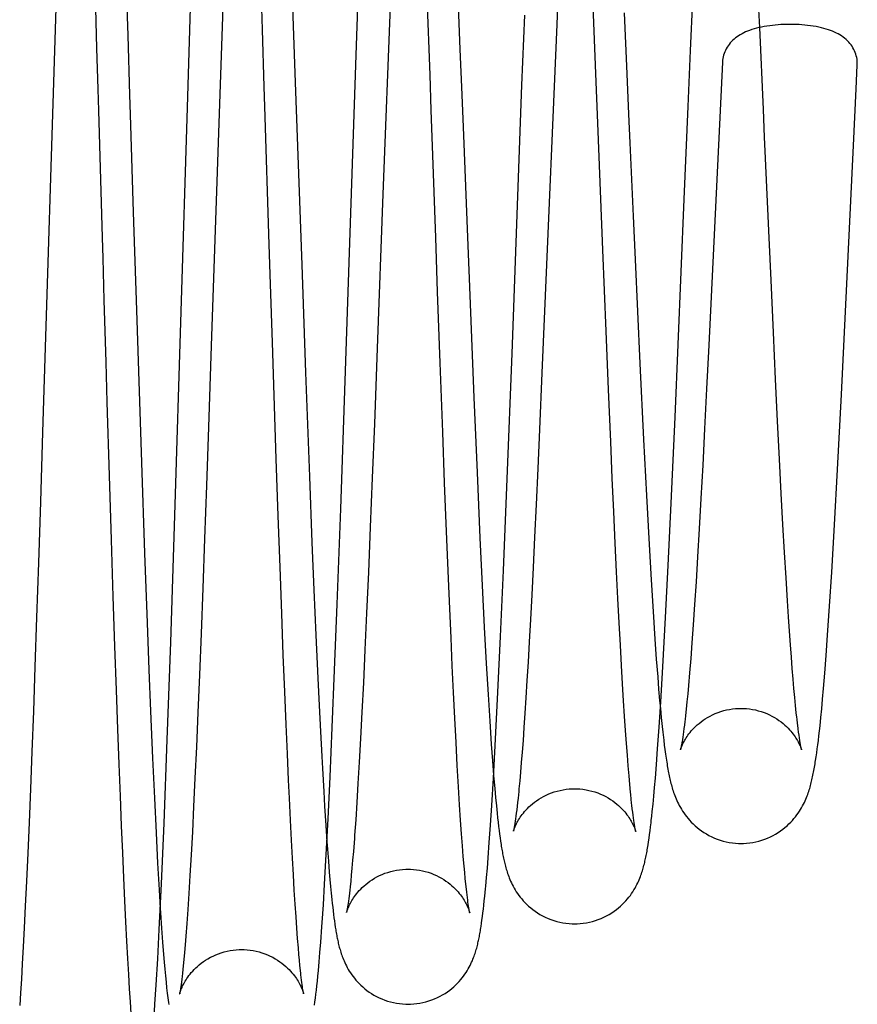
# Model space of a CAD drawing. Header units: inches. Extents: x 0 to 100, y 0 to 65.
# Tile 69 of 121: x 74.929 to 75.233, y 26.006 to 26.363. Entities that reach past the tile are written whole.
import ezdxf

# ---------------------------------------------------------------- set-up
doc = ezdxf.new("R2010")
doc.units = ezdxf.units.IN
doc.header["$LTSCALE"] = 5.5
doc.header["$MEASUREMENT"] = 0
doc.linetypes.add('HIDDEN', pattern=[0.2, 0.1, -0.1])
doc.layers.get('0').update_dxf_attribs({"linetype": 'CONTINUOUS'})
doc.layers.add('DEFAULT_2', color=8, linetype='HIDDEN')

msp = doc.modelspace()

# ---------------------------------------------------------------- linework, layer by layer
at = {"color": 7, "linetype": 'Continuous'}
for p, q in [((74.94375, 26.41926), (74.9374, 26.21375)), ((75.12534, 26.39133), (75.12401, 26.36168)), ((75.1977, 26.3606), (75.19634, 26.38949)), ((75.00313, 26.3782), (74.99864, 26.24513)), ((75.05117, 26.35056), (75.05212, 26.37779)), ((75.06365, 26.37194), (75.06093, 26.30008)), ((75.1726, 26.35224), (75.17341, 26.37077)), ((74.98998, 26.33151), (74.9911, 26.3677)), ((75.11141, 26.33968), (75.11238, 26.36512)), ((75.12401, 26.36168), (75.11961, 26.25767)), ((75.04721, 26.23234), (75.05117, 26.35056)), ((75.17173, 26.33194), (75.1726, 26.35224)), ((75.18417, 26.34798), (75.17921, 26.24528)), ((75.23269, 26.33833), (75.23312, 26.34688)), ((75.10779, 26.24236), (75.11141, 26.33968)), ((75.2317, 26.31781), (75.23269, 26.33833)), ((74.98545, 26.18353), (74.98998, 26.33151)), ((75.17031, 26.29826), (75.17173, 26.33194)), ((75.22734, 26.22749), (75.2317, 26.31781)), ((75.06093, 26.30008), (75.05885, 26.2442)), ((75.16697, 26.21925), (75.17031, 26.29826)), ((75.11961, 26.25767), (75.11867, 26.23534)), ((74.99864, 26.24513), (74.99764, 26.21552)), ((75.05885, 26.2442), (75.05781, 26.21684)), ((75.17921, 26.24528), (75.17843, 26.2295)), ((75.10604, 26.19684), (75.10779, 26.24236)), ((75.11867, 26.23534), (75.11777, 26.21477)), ((75.04561, 26.18597), (75.04721, 26.23234)), ((75.17843, 26.2295), (75.1777, 26.21501)), ((75.22594, 26.20018), (75.22734, 26.22749)), ((75.16557, 26.18803), (75.16697, 26.21925)), ((74.99764, 26.21552), (74.9969, 26.19438)), ((75.05781, 26.21684), (75.05705, 26.19725)), ((75.11777, 26.21477), (75.11714, 26.20061)), ((75.1777, 26.21501), (75.177, 26.20177)), ((74.9374, 26.21375), (74.9366, 26.18854)), ((75.11714, 26.20061), (75.11654, 26.18756)), ((75.177, 26.20177), (75.17635, 26.18969)), ((75.05705, 26.19725), (75.05633, 26.17933)), ((75.10469, 26.16363), (75.10604, 26.19684)), ((75.22485, 26.1802), (75.22594, 26.20018)), ((74.9969, 26.19438), (74.99621, 26.17502)), ((75.17635, 26.18969), (75.17573, 26.17866)), ((74.9366, 26.18854), (74.93589, 26.16634)), ((75.11654, 26.18756), (75.11598, 26.17561)), ((75.1645, 26.16538), (75.16557, 26.18803)), ((74.98393, 26.13754), (74.98545, 26.18353)), ((75.04434, 26.15138), (75.04561, 26.18597)), ((75.05633, 26.17933), (75.05565, 26.16296)), ((75.22384, 26.16301), (75.22485, 26.1802)), ((75.11598, 26.17561), (75.11544, 26.1647)), ((75.17573, 26.17866), (75.17514, 26.16859)), ((74.99621, 26.17502), (74.99555, 26.15717)), ((75.17514, 26.16859), (75.17458, 26.15943)), ((74.93589, 26.16634), (74.93522, 26.14648)), ((75.11544, 26.1647), (75.11494, 26.15477)), ((75.16354, 26.14648), (75.1645, 26.16538)), ((75.05565, 26.16296), (75.05501, 26.14814)), ((75.10364, 26.13966), (75.10469, 26.16363)), ((75.22307, 26.15068), (75.22384, 26.16301)), ((75.17458, 26.15943), (75.17405, 26.15119)), ((74.99555, 26.15717), (74.99493, 26.14077)), ((75.11494, 26.15477), (75.11447, 26.14579)), ((75.04341, 26.12739), (75.04434, 26.15138)), ((75.17405, 26.15119), (75.17355, 26.14386)), ((75.22235, 26.14007), (75.22307, 26.15068)), ((75.05501, 26.14814), (75.0544, 26.13481)), ((74.93522, 26.14648), (74.93461, 26.12863)), ((75.11447, 26.14579), (75.11403, 26.1377)), ((75.16255, 26.12866), (75.16354, 26.14648)), ((75.17355, 26.14386), (75.17308, 26.13737)), ((74.99493, 26.14077), (74.99433, 26.12577)), ((75.10269, 26.11937), (75.10364, 26.13966)), ((75.22182, 26.13275), (75.22235, 26.14007)), ((74.98266, 26.10216), (74.98393, 26.13754)), ((75.11403, 26.1377), (75.11361, 26.13036)), ((75.17308, 26.13737), (75.17264, 26.1316)), ((75.0544, 26.13481), (75.05384, 26.12286)), ((75.22133, 26.12634), (75.22182, 26.13275)), ((75.11361, 26.13036), (75.11321, 26.12362)), ((75.17264, 26.1316), (75.17223, 26.12647)), ((74.93461, 26.12863), (74.93403, 26.11249)), ((74.99433, 26.12577), (74.99377, 26.11209)), ((75.04255, 26.10662), (75.04341, 26.12739)), ((75.16179, 26.11593), (75.16255, 26.12866)), ((75.17223, 26.12647), (75.17183, 26.1219)), ((75.22086, 26.1207), (75.22133, 26.12634)), ((75.05384, 26.12286), (75.05331, 26.11217)), ((75.11321, 26.12362), (75.11283, 26.11743)), ((75.17183, 26.1219), (75.17155, 26.11879)), ((75.10183, 26.1024), (75.10269, 26.11937)), ((75.17155, 26.11879), (75.17127, 26.11594)), ((75.22053, 26.1169), (75.22086, 26.1207)), ((75.11283, 26.11743), (75.11246, 26.11177)), ((75.1612, 26.10676), (75.16179, 26.11593)), ((75.17127, 26.11594), (75.17101, 26.11332)), ((75.22021, 26.11342), (75.22053, 26.1169)), ((74.93403, 26.11249), (74.93349, 26.09781)), ((74.99377, 26.11209), (74.99323, 26.09963)), ((75.05331, 26.11217), (75.05281, 26.10259)), ((75.11246, 26.11177), (75.11211, 26.10661)), ((75.16164, 26.11355), (75.16195, 26.11028)), ((75.17101, 26.11332), (75.17075, 26.11093)), ((75.2199, 26.11022), (75.22021, 26.11342)), ((75.16195, 26.11028), (75.16218, 26.10804)), ((75.1705, 26.10877), (75.17034, 26.10745)), ((75.21959, 26.10725), (75.2199, 26.11022)), ((75.04176, 26.08875), (75.04255, 26.10662)), ((75.11211, 26.10661), (75.11178, 26.10194)), ((75.16064, 26.09881), (75.1612, 26.10676)), ((75.1699, 26.10404), (75.16976, 26.10308)), ((75.17004, 26.10508), (75.1699, 26.10404)), ((75.17019, 26.10622), (75.17004, 26.10508)), ((75.17034, 26.10745), (75.17019, 26.10622)), ((75.21919, 26.10363), (75.21939, 26.10539)), ((75.21939, 26.10539), (75.21959, 26.10725)), ((74.98148, 26.07192), (74.98266, 26.10216)), ((75.05281, 26.10259), (75.05233, 26.09399)), ((75.10105, 26.08826), (75.10183, 26.1024)), ((75.11178, 26.10194), (75.11146, 26.0977)), ((75.16285, 26.10204), (75.16307, 26.10025)), ((75.16976, 26.10308), (75.16963, 26.10221)), ((75.21859, 26.09881), (75.21879, 26.10034)), ((75.21879, 26.10034), (75.21899, 26.10194)), ((75.21899, 26.10194), (75.21919, 26.10363)), ((74.93349, 26.09781), (74.93297, 26.08438)), ((74.99323, 26.09963), (74.99271, 26.08828)), ((75.11146, 26.0977), (75.11115, 26.09386)), ((75.16022, 26.09323), (75.16064, 26.09881)), ((75.16307, 26.10025), (75.16329, 26.09857)), ((75.16329, 26.09857), (75.1635, 26.09698)), ((75.1635, 26.09698), (75.16372, 26.09548)), ((75.21819, 26.09597), (75.21839, 26.09736)), ((75.21839, 26.09736), (75.21859, 26.09881)), ((75.05233, 26.09399), (75.05188, 26.08627)), ((75.11115, 26.09386), (75.11086, 26.09037)), ((75.15982, 26.08825), (75.16022, 26.09323)), ((75.11086, 26.09037), (75.11058, 26.0872)), ((74.99271, 26.08828), (74.99222, 26.07799)), ((75.04103, 26.07349), (75.04176, 26.08875)), ((75.05188, 26.08627), (75.05145, 26.07934)), ((75.10045, 26.07825), (75.10105, 26.08826)), ((75.15953, 26.08485), (75.15982, 26.08825)), ((74.93297, 26.08438), (74.93247, 26.07212)), ((75.10152, 26.08442), (75.10182, 26.08118)), ((75.11023, 26.08344), (75.10997, 26.08095)), ((75.15925, 26.08171), (75.15953, 26.08485)), ((75.05145, 26.07934), (75.05104, 26.07313)), ((75.10182, 26.08118), (75.1021, 26.07823)), ((75.10981, 26.07943), (75.10965, 26.07802)), ((75.10997, 26.08095), (75.10981, 26.07943)), ((75.15897, 26.07881), (75.15925, 26.08171)), ((74.99222, 26.07799), (74.99175, 26.06871)), ((75.09999, 26.07119), (75.10045, 26.07825)), ((75.1021, 26.07823), (75.10237, 26.07551)), ((75.10237, 26.07551), (75.10256, 26.07382)), ((75.10935, 26.07552), (75.10921, 26.07443)), ((75.1095, 26.07671), (75.10935, 26.07552)), ((75.10965, 26.07802), (75.1095, 26.07671)), ((75.15852, 26.07443), (75.1587, 26.07612)), ((75.1587, 26.07612), (75.15897, 26.07881)), ((74.93247, 26.07212), (74.93199, 26.06096)), ((74.98052, 26.04983), (74.98148, 26.07192)), ((75.04036, 26.06056), (75.04103, 26.07349)), ((75.10256, 26.07382), (75.10274, 26.07221)), ((75.10274, 26.07221), (75.10291, 26.07069)), ((75.10907, 26.07344), (75.10895, 26.07257)), ((75.10921, 26.07443), (75.10907, 26.07344)), ((75.15807, 26.07054), (75.15825, 26.07204)), ((74.99175, 26.06871), (74.99131, 26.06038)), ((75.09955, 26.0649), (75.09999, 26.07119)), ((75.10291, 26.07069), (75.10309, 26.06925)), ((75.10309, 26.06925), (75.10327, 26.06787)), ((75.15771, 26.06774), (75.15789, 26.06911)), ((75.15789, 26.06911), (75.15807, 26.07054)), ((75.0406, 26.06509), (75.0408, 26.06241)), ((75.05056, 26.0663), (75.05019, 26.06157)), ((75.09913, 26.05931), (75.09955, 26.0649)), ((75.10327, 26.06787), (75.10345, 26.06657)), ((75.10345, 26.06657), (75.10363, 26.06532)), ((75.10363, 26.06532), (75.10381, 26.06413)), ((75.15735, 26.06518), (75.15753, 26.06643)), ((75.15753, 26.06643), (75.15771, 26.06774)), ((75.0408, 26.06241), (75.04113, 26.0581)), ((75.05019, 26.06157), (75.04993, 26.05842)), ((74.93199, 26.06096), (74.93154, 26.05086)), ((74.99131, 26.06038), (74.99088, 26.05295)), ((75.03975, 26.04972), (75.04036, 26.06056)), ((75.04113, 26.0581), (75.04145, 26.05416)), ((75.04993, 26.05842), (75.04969, 26.0556)), ((75.09883, 26.05555), (75.09913, 26.05931)), ((75.04145, 26.05416), (75.04168, 26.05143)), ((75.04969, 26.0556), (75.04945, 26.05308)), ((75.09854, 26.05214), (75.09883, 26.05555)), ((74.93154, 26.05086), (74.93112, 26.04184)), ((74.99088, 26.05295), (74.99048, 26.04637)), ((75.04168, 26.05143), (75.04191, 26.04886)), ((75.04923, 26.05082), (75.04902, 26.04882)), ((75.04945, 26.05308), (75.04923, 26.05082)), ((74.97973, 26.03334), (74.98052, 26.04983)), ((75.0393, 26.04232), (75.03975, 26.04972)), ((75.04191, 26.04886), (75.04215, 26.04646)), ((75.04889, 26.04761), (75.04876, 26.04649)), ((75.04902, 26.04882), (75.04889, 26.04761)), ((75.0979, 26.04539), (75.09817, 26.0481)), ((74.99048, 26.04637), (74.99011, 26.04057)), ((75.04215, 26.04646), (75.04238, 26.04419)), ((75.04238, 26.04419), (75.04253, 26.04276)), ((75.0484, 26.04364), (75.04829, 26.04285)), ((75.04852, 26.04451), (75.0484, 26.04364)), ((75.04863, 26.04546), (75.04852, 26.04451)), ((75.04876, 26.04649), (75.04863, 26.04546)), ((75.09756, 26.04217), (75.09773, 26.04373)), ((75.09773, 26.04373), (75.0979, 26.04539)), ((74.93112, 26.04184), (74.93072, 26.03393)), ((74.99011, 26.04057), (74.98975, 26.03544)), ((75.04253, 26.04276), (75.04269, 26.04138)), ((75.04269, 26.04138), (75.04284, 26.04006)), ((75.04284, 26.04006), (75.043, 26.03879)), ((75.04829, 26.04285), (75.04819, 26.04215)), ((75.09722, 26.03932), (75.09739, 26.0407)), ((75.09739, 26.0407), (75.09756, 26.04217)), ((75.043, 26.03879), (75.04315, 26.03757)), ((75.04315, 26.03757), (75.04331, 26.03641)), ((75.04331, 26.03641), (75.04347, 26.03529)), ((75.09672, 26.03556), (75.09689, 26.03675)), ((75.09689, 26.03675), (75.09705, 26.038)), ((75.09705, 26.038), (75.09722, 26.03932)), ((74.93072, 26.03393), (74.93036, 26.02701)), ((74.97917, 26.02264), (74.97973, 26.03334)), ((74.98058, 26.0338), (74.98094, 26.02877)), ((74.98975, 26.03544), (74.98941, 26.03088)), ((75.03836, 26.02874), (75.03877, 26.03432)), ((75.04347, 26.03529), (75.04363, 26.03421)), ((74.98941, 26.03088), (74.98916, 26.0278)), ((74.93036, 26.02701), (74.93001, 26.02084)), ((74.98094, 26.02877), (74.98129, 26.02424)), ((74.98916, 26.0278), (74.98893, 26.025)), ((75.03807, 26.02498), (75.03836, 26.02874)), ((74.97863, 26.01322), (74.97917, 26.02264)), ((74.98129, 26.02424), (74.98152, 26.02147)), ((74.9887, 26.02245), (74.98847, 26.02016)), ((74.98893, 26.025), (74.9887, 26.02245)), ((75.03779, 26.02154), (75.03807, 26.02498)), ((74.93001, 26.02084), (74.92969, 26.0153)), ((74.98152, 26.02147), (74.98175, 26.01889)), ((74.98175, 26.01889), (74.98197, 26.01648)), ((74.98833, 26.01877), (74.98819, 26.01749)), ((74.98847, 26.02016), (74.98833, 26.01877)), ((75.03732, 26.01644), (75.0375, 26.01839)), ((75.0375, 26.01839), (75.03779, 26.02154)), ((74.92969, 26.0153), (74.92937, 26.01031)), ((74.98197, 26.01648), (74.98219, 26.01425)), ((74.98793, 26.01524), (74.98781, 26.01426)), ((74.98806, 26.01631), (74.98793, 26.01524)), ((74.98819, 26.01749), (74.98806, 26.01631)), ((75.03696, 26.01291), (75.03714, 26.01462)), ((75.03714, 26.01462), (75.03732, 26.01644)), ((74.97819, 26.00627), (74.97863, 26.01322)), ((74.98219, 26.01425), (74.98241, 26.01219)), ((74.98241, 26.01219), (74.98263, 26.01027)), ((74.98781, 26.01426), (74.9877, 26.01339)), ((75.03661, 26.0098), (75.03678, 26.0113)), ((75.03678, 26.0113), (75.03696, 26.01291)), ((74.92937, 26.01031), (74.92907, 26.0058)), ((74.98263, 26.01027), (74.98284, 26.00851)), ((75.03626, 26.00707), (75.03644, 26.00839)), ((75.03644, 26.00839), (75.03661, 26.0098)), ((74.97785, 26.00124), (74.97819, 26.00627))]:
    msp.add_line(p, q, dxfattribs=at)
for points in [[(75.20869, 26.36172), (75.20806, 26.36172), (75.20721, 26.3617), (75.2063, 26.36167), (75.20535, 26.36163), (75.20437, 26.36156), (75.20336, 26.36148), (75.20234, 26.36137), (75.20132, 26.36124), (75.20031, 26.3611), (75.19931, 26.36093), (75.19834, 26.36074), (75.1974, 26.36053), (75.1965, 26.36031), (75.19564, 26.36007), (75.19482, 26.35981), (75.19404, 26.35955), (75.1933, 26.35927), (75.1926, 26.35897), (75.19192, 26.35866), (75.19128, 26.35833), (75.19066, 26.35798), (75.19006, 26.35762), (75.18948, 26.35723), (75.18894, 26.35682), (75.18841, 26.35639), (75.18791, 26.35594), (75.18745, 26.35547), (75.18701, 26.35498), (75.1866, 26.35447), (75.18622, 26.35395), (75.18587, 26.35341), (75.18555, 26.35286), (75.18526, 26.3523), (75.18501, 26.35172), (75.18478, 26.35113), (75.1846, 26.35054), (75.18444, 26.34994), (75.18432, 26.34933), (75.18423, 26.34872), (75.18418, 26.3481), (75.18417, 26.34798)], [(75.23312, 26.34688), (75.23313, 26.34719), (75.23313, 26.34781), (75.23309, 26.34843), (75.23302, 26.34906), (75.23291, 26.34967), (75.23277, 26.35028), (75.2326, 26.35089), (75.23239, 26.35149), (75.23214, 26.35208), (75.23187, 26.35265), (75.23156, 26.35322), (75.23122, 26.35376), (75.23085, 26.3543), (75.23044, 26.35482), (75.23001, 26.35532), (75.22955, 26.3558), (75.22905, 26.35626), (75.22853, 26.3567), (75.22798, 26.35712), (75.22741, 26.35752), (75.22681, 26.3579), (75.22619, 26.35826), (75.22555, 26.35859), (75.22487, 26.35891), (75.22417, 26.35921), (75.22343, 26.3595), (75.22266, 26.35977), (75.22185, 26.36003), (75.22098, 26.36027), (75.22008, 26.3605), (75.21913, 26.36072), (75.21815, 26.36091), (75.21715, 26.36108), (75.21612, 26.36123), (75.21509, 26.36136), (75.21406, 26.36147), (75.21304, 26.36156), (75.21205, 26.36163), (75.21108, 26.36167), (75.21016, 26.3617), (75.2093, 26.36172), (75.20869, 26.36172)], [(75.16218, 26.10804), (75.16229, 26.10697), (75.16252, 26.10491)], [(75.17075, 26.11093), (75.17058, 26.10947), (75.1705, 26.10877)], [(75.16252, 26.10491), (75.16263, 26.10393), (75.16285, 26.10204)], [(75.16963, 26.10221), (75.1695, 26.10143), (75.16944, 26.10108), (75.16938, 26.10074), (75.16933, 26.10043), (75.16928, 26.10014), (75.16923, 26.09988), (75.16918, 26.09964), (75.16913, 26.09942), (75.16909, 26.09922), (75.16906, 26.09905), (75.16902, 26.0989), (75.169, 26.09878), (75.16897, 26.09868), (75.16895, 26.09861), (75.16894, 26.09856), (75.16894, 26.09855)], [(75.16372, 26.09548), (75.16383, 26.09476), (75.16394, 26.09406), (75.16405, 26.09338), (75.16416, 26.09271), (75.16427, 26.09207), (75.16439, 26.09144), (75.1645, 26.09082), (75.16462, 26.09022), (75.16473, 26.08963), (75.16485, 26.08906), (75.16497, 26.08849), (75.1651, 26.08793), (75.16523, 26.08738), (75.16536, 26.08684), (75.16549, 26.0863), (75.16564, 26.08576), (75.16578, 26.08522), (75.16594, 26.08469), (75.1661, 26.08415), (75.16627, 26.08361), (75.16646, 26.08306), (75.16665, 26.0825), (75.16686, 26.08193), (75.16709, 26.08135), (75.16733, 26.08076), (75.16759, 26.08016), (75.16788, 26.07954), (75.16819, 26.07891), (75.16852, 26.07826), (75.16889, 26.07761), (75.16928, 26.07694), (75.1697, 26.07627), (75.17015, 26.0756), (75.17062, 26.07493), (75.17113, 26.07426), (75.17167, 26.0736), (75.17225, 26.07294), (75.17286, 26.07228), (75.17351, 26.07163), (75.17421, 26.07099), (75.17495, 26.07035), (75.17574, 26.06972), (75.17657, 26.06911), (75.17744, 26.06853), (75.17834, 26.06798), (75.17929, 26.06745), (75.18027, 26.06696), (75.18128, 26.06651), (75.18231, 26.0661), (75.18337, 26.06574), (75.18445, 26.06542), (75.18555, 26.06516), (75.18666, 26.06494), (75.18778, 26.06477), (75.1889, 26.06465), (75.19003, 26.06458), (75.19093, 26.06457)], [(75.19093, 26.06457), (75.19182, 26.06458), (75.19294, 26.06465), (75.19406, 26.06476), (75.19518, 26.06493), (75.19629, 26.06515), (75.19738, 26.06542), (75.19846, 26.06573), (75.19952, 26.06609), (75.20056, 26.0665), (75.20156, 26.06695), (75.20254, 26.06743), (75.20348, 26.06796), (75.20439, 26.06851), (75.20526, 26.06909), (75.20608, 26.06969), (75.20687, 26.07031), (75.20761, 26.07095), (75.2083, 26.0716), (75.20895, 26.07225), (75.20957, 26.0729), (75.21014, 26.07356), (75.21068, 26.07422), (75.21119, 26.07488), (75.21166, 26.07554), (75.2121, 26.0762), (75.21252, 26.07686), (75.21291, 26.07751), (75.21326, 26.07815), (75.21359, 26.07879), (75.2139, 26.07941), (75.21418, 26.08001), (75.21445, 26.08061), (75.21469, 26.08119), (75.21491, 26.08176), (75.21512, 26.08232), (75.21532, 26.08287), (75.2155, 26.08341), (75.21568, 26.08395), (75.21584, 26.08449), (75.216, 26.08502), (75.21614, 26.08555), (75.21629, 26.08608), (75.21642, 26.08661), (75.21655, 26.08714), (75.21668, 26.08768), (75.2168, 26.08821), (75.21692, 26.08876), (75.21704, 26.08931), (75.21715, 26.08986), (75.21726, 26.09043), (75.21737, 26.091), (75.21748, 26.09158), (75.21758, 26.09217), (75.21769, 26.09277), (75.21779, 26.09338), (75.21789, 26.09401), (75.21799, 26.09465), (75.21819, 26.09597)], [(75.10111, 26.08931), (75.10112, 26.0892), (75.10122, 26.08795), (75.10152, 26.08442)], [(75.11058, 26.0872), (75.11031, 26.08434), (75.11023, 26.08344)], [(75.05104, 26.07313), (75.05065, 26.06759), (75.05056, 26.0663)], [(75.10895, 26.07257), (75.10883, 26.07179), (75.10877, 26.07144), (75.10872, 26.07111), (75.10867, 26.07081), (75.10862, 26.07053), (75.10857, 26.07027), (75.10853, 26.07003), (75.10849, 26.06982), (75.10845, 26.06963), (75.10842, 26.06947), (75.10839, 26.06932), (75.10836, 26.06921), (75.10834, 26.06911), (75.10832, 26.06904), (75.10832, 26.06902)], [(75.15825, 26.07204), (75.15834, 26.07282), (75.15852, 26.07443)], [(75.13051, 26.03539), (75.1314, 26.03541), (75.13252, 26.03547), (75.13365, 26.03559), (75.13477, 26.03576), (75.13588, 26.03598), (75.13698, 26.03625), (75.13806, 26.03657), (75.13912, 26.03693), (75.14016, 26.03734), (75.14117, 26.03779), (75.14214, 26.03828), (75.14309, 26.0388), (75.14399, 26.03936), (75.14486, 26.03994), (75.14568, 26.04055), (75.14646, 26.04117), (75.1472, 26.0418), (75.14789, 26.04245), (75.14853, 26.04309), (75.14914, 26.04374), (75.1497, 26.0444), (75.15024, 26.04505), (75.15074, 26.04571), (75.15121, 26.04637), (75.15165, 26.04703), (75.15206, 26.04768), (75.15244, 26.04833), (75.15279, 26.04896), (75.15311, 26.04959), (75.15341, 26.0502), (75.15369, 26.05079), (75.15394, 26.05137), (75.15418, 26.05194), (75.15439, 26.05249), (75.15459, 26.05303), (75.15478, 26.05356), (75.15495, 26.05408), (75.15512, 26.0546), (75.15527, 26.05511), (75.15542, 26.05561), (75.15556, 26.05611), (75.15569, 26.05661), (75.15582, 26.05711), (75.15594, 26.0576), (75.15606, 26.0581), (75.15617, 26.0586), (75.15628, 26.05911), (75.15639, 26.05962), (75.15649, 26.06014), (75.15659, 26.06066), (75.15669, 26.06119), (75.15679, 26.06173), (75.15688, 26.06227), (75.15698, 26.06283), (75.15707, 26.0634), (75.15717, 26.06398), (75.15735, 26.06518)], [(75.10381, 26.06413), (75.1039, 26.06355), (75.10399, 26.06298), (75.10409, 26.06243), (75.10418, 26.06188), (75.10428, 26.06135), (75.10438, 26.06082), (75.10448, 26.06029), (75.10458, 26.05978), (75.10469, 26.05926), (75.1048, 26.05876), (75.10491, 26.05825), (75.10503, 26.05775), (75.10515, 26.05724), (75.10527, 26.05674), (75.10541, 26.05624), (75.10554, 26.05573), (75.10569, 26.05522), (75.10585, 26.05471), (75.10601, 26.05419), (75.10619, 26.05366), (75.10637, 26.05312), (75.10658, 26.05257), (75.10679, 26.05201), (75.10703, 26.05144), (75.10729, 26.05086), (75.10756, 26.05025), (75.10787, 26.04963), (75.1082, 26.049), (75.10855, 26.04835), (75.10894, 26.0477), (75.10935, 26.04704), (75.1098, 26.04637), (75.11027, 26.04571), (75.11078, 26.04504), (75.11131, 26.04439), (75.11188, 26.04374), (75.11248, 26.04309), (75.11313, 26.04244), (75.11382, 26.0418), (75.11456, 26.04116), (75.11534, 26.04054), (75.11616, 26.03994), (75.11703, 26.03936), (75.11794, 26.0388), (75.11888, 26.03828), (75.11985, 26.03779), (75.12086, 26.03734), (75.1219, 26.03693), (75.12295, 26.03657), (75.12403, 26.03625), (75.12513, 26.03598), (75.12624, 26.03576), (75.12736, 26.03559), (75.12848, 26.03548), (75.1296, 26.03541), (75.13051, 26.03539)], [(75.09817, 26.0481), (75.09826, 26.04906), (75.09854, 26.05214)], [(74.98011, 26.04088), (74.9802, 26.03937), (74.98058, 26.0338)], [(75.03877, 26.03432), (75.03887, 26.03582), (75.0393, 26.04232)], [(75.04819, 26.04215), (75.04809, 26.04152), (75.04804, 26.04123), (75.048, 26.04097), (75.04796, 26.04073), (75.04792, 26.0405), (75.04788, 26.0403), (75.04785, 26.04012), (75.04782, 26.03996), (75.04779, 26.03982), (75.04776, 26.0397), (75.04774, 26.03961), (75.04773, 26.03954), (75.04772, 26.03949), (75.04771, 26.03948)], [(75.04363, 26.03421), (75.04372, 26.03369), (75.0438, 26.03317), (75.04388, 26.03267), (75.04397, 26.03217), (75.04406, 26.03167), (75.04415, 26.03119), (75.04424, 26.03071), (75.04433, 26.03023), (75.04443, 26.02976), (75.04453, 26.02929), (75.04463, 26.02883), (75.04474, 26.02836), (75.04485, 26.02789), (75.04496, 26.02743), (75.04508, 26.02696), (75.04521, 26.02649), (75.04535, 26.02601), (75.04549, 26.02553), (75.04564, 26.02504), (75.0458, 26.02454), (75.04597, 26.02404), (75.04616, 26.02352), (75.04636, 26.02299), (75.04658, 26.02245), (75.04681, 26.02189), (75.04707, 26.02132), (75.04735, 26.02073), (75.04765, 26.02012), (75.04798, 26.0195), (75.04834, 26.01886), (75.04873, 26.01822), (75.04915, 26.01757), (75.04959, 26.01692), (75.05007, 26.01627), (75.05057, 26.01563), (75.0511, 26.01499), (75.05166, 26.01435), (75.05227, 26.01372), (75.05291, 26.01309), (75.0536, 26.01246), (75.05433, 26.01184), (75.05511, 26.01123), (75.05593, 26.01064), (75.05678, 26.01007), (75.05768, 26.00953), (75.05861, 26.00902), (75.05958, 26.00855), (75.06057, 26.00811), (75.06159, 26.00771), (75.06264, 26.00736), (75.0637, 26.00705), (75.06478, 26.00679), (75.06588, 26.00658), (75.06698, 26.00641), (75.06809, 26.0063), (75.06919, 26.00623), (75.07008, 26.00622)], [(75.07008, 26.00622), (75.07097, 26.00623), (75.07209, 26.0063), (75.07321, 26.00641), (75.07432, 26.00658), (75.07543, 26.0068), (75.07652, 26.00706), (75.07759, 26.00738), (75.07865, 26.00774), (75.07968, 26.00815), (75.08068, 26.00859), (75.08166, 26.00908), (75.08259, 26.0096), (75.08349, 26.01015), (75.08436, 26.01072), (75.08518, 26.01132), (75.08595, 26.01194), (75.08668, 26.01257), (75.08737, 26.0132), (75.08801, 26.01384), (75.08861, 26.01448), (75.08918, 26.01513), (75.08971, 26.01577), (75.0902, 26.01642), (75.09067, 26.01708), (75.09111, 26.01772), (75.09152, 26.01837), (75.09189, 26.01901), (75.09225, 26.01964), (75.09257, 26.02025), (75.09287, 26.02085), (75.09314, 26.02144), (75.09339, 26.02201), (75.09362, 26.02256), (75.09383, 26.0231), (75.09403, 26.02363), (75.09421, 26.02414), (75.09438, 26.02464), (75.09454, 26.02513), (75.09469, 26.02562), (75.09483, 26.0261), (75.09496, 26.02657), (75.09508, 26.02704), (75.0952, 26.02751), (75.09532, 26.02797), (75.09543, 26.02844), (75.09554, 26.02891), (75.09564, 26.02938), (75.09574, 26.02985), (75.09583, 26.03033), (75.09593, 26.03081), (75.09602, 26.0313), (75.09611, 26.0318), (75.0962, 26.03231), (75.09629, 26.03282), (75.09638, 26.03335), (75.09646, 26.03388), (75.09655, 26.03443), (75.09672, 26.03556)], [(74.9877, 26.01339), (74.98759, 26.01262), (74.98754, 26.01227), (74.98749, 26.01195), (74.98744, 26.01165), (74.9874, 26.01138), (74.98735, 26.01113), (74.98732, 26.0109), (74.98728, 26.0107), (74.98725, 26.01053), (74.98722, 26.01038), (74.98719, 26.01025), (74.98717, 26.01015), (74.98716, 26.01008), (74.98715, 26.01006)], [(74.98284, 26.00851), (74.98295, 26.00767), (74.98305, 26.00688), (74.98316, 26.00611)], [(75.03609, 26.00582), (75.03626, 26.00707)]]:
    msp.add_lwpolyline(points, dxfattribs=at)
at = {"layer": 'DEFAULT_2', "color": 8, "linetype": 'HIDDEN'}
for p, q in [((75.07802, 26.34345), (75.07635, 26.38996)), ((74.96737, 26.3856), (74.96828, 26.35766)), ((75.13838, 26.34088), (75.13656, 26.38581)), ((75.01721, 26.35984), (75.01657, 26.3795)), ((75.0879, 26.37761), (75.0889, 26.35273)), ((75.02796, 26.37304), (75.02912, 26.3406)), ((74.95713, 26.35313), (74.95671, 26.36754)), ((75.14845, 26.36592), (75.14946, 26.3438)), ((75.19904, 26.33082), (75.1977, 26.3606)), ((75.0889, 26.35273), (75.08956, 26.33621)), ((75.14946, 26.3438), (75.15012, 26.32909)), ((74.95912, 26.28445), (74.95779, 26.33053)), ((74.96919, 26.32908), (74.97032, 26.29358)), ((75.01969, 26.28183), (75.0181, 26.33198)), ((75.14029, 26.29219), (75.13909, 26.3228)), ((75.02982, 26.32082), (75.03075, 26.29434)), ((75.09026, 26.3184), (75.09123, 26.29372)), ((75.07963, 26.29755), (75.07894, 26.31748)), ((75.20041, 26.30005), (75.19972, 26.31571)), ((75.15082, 26.31346), (75.15153, 26.29744)), ((74.97032, 26.29358), (74.97077, 26.27933)), ((75.20181, 26.26886), (75.20112, 26.28425)), ((74.97077, 26.27933), (74.97122, 26.26513)), ((75.02014, 26.2675), (75.01969, 26.28183)), ((75.15247, 26.27638), (75.15419, 26.2387)), ((75.03144, 26.27451), (75.03284, 26.23541)), ((75.20268, 26.24991), (75.20181, 26.26886)), ((75.02082, 26.24635), (75.02014, 26.2675)), ((75.08172, 26.2389), (75.08079, 26.26473)), ((74.96045, 26.23914), (74.95979, 26.26164)), ((75.14281, 26.22927), (75.14195, 26.2504)), ((75.20347, 26.23302), (75.20268, 26.24991)), ((75.02145, 26.22704), (75.02082, 26.24635)), ((74.96088, 26.22468), (74.96045, 26.23914)), ((75.08264, 26.21372), (75.08172, 26.2389)), ((75.15419, 26.2387), (75.15552, 26.21116)), ((75.03284, 26.23541), (75.03424, 26.19772)), ((75.2042, 26.21778), (75.20347, 26.23302)), ((75.14361, 26.21027), (75.14281, 26.22927)), ((75.02222, 26.20412), (75.02145, 26.22704)), ((75.09393, 26.2264), (75.09508, 26.19916)), ((74.96168, 26.198), (74.96088, 26.22468)), ((75.20489, 26.20398), (75.2042, 26.21778)), ((75.08333, 26.19541), (75.08264, 26.21372)), ((75.15552, 26.21116), (75.15656, 26.19075)), ((75.14418, 26.19713), (75.14361, 26.21027)), ((75.02292, 26.18345), (75.02222, 26.20412)), ((75.20553, 26.19154), (75.20489, 26.20398)), ((74.97326, 26.20277), (74.97439, 26.16985)), ((74.96241, 26.17469), (74.96168, 26.198)), ((75.03424, 26.19772), (75.03517, 26.17376)), ((75.09508, 26.19916), (75.09615, 26.17544)), ((75.14473, 26.18487), (75.14418, 26.19713)), ((75.08402, 26.17769), (75.08333, 26.19541)), ((75.15656, 26.19075), (75.15752, 26.17304)), ((75.20614, 26.18031), (75.20553, 26.19154)), ((75.02358, 26.16479), (75.02292, 26.18345)), ((75.14525, 26.17351), (75.14473, 26.18487)), ((75.20671, 26.17013), (75.20614, 26.18031)), ((75.08472, 26.16065), (75.08402, 26.17769)), ((75.09615, 26.17544), (75.09697, 26.15816)), ((74.96306, 26.15417), (74.96241, 26.17469)), ((75.03517, 26.17376), (75.03588, 26.15655)), ((75.14575, 26.16304), (75.14525, 26.17351)), ((75.15752, 26.17304), (75.15827, 26.16013)), ((74.97439, 26.16985), (74.97531, 26.14462)), ((75.20726, 26.1609), (75.20671, 26.17013)), ((75.02419, 26.14803), (75.02358, 26.16479)), ((75.14622, 26.15342), (75.14575, 26.16304)), ((75.08518, 26.14972), (75.08472, 26.16065)), ((75.09697, 26.15816), (75.09773, 26.14302)), ((75.15827, 26.16013), (75.15898, 26.14871)), ((75.20778, 26.15255), (75.20726, 26.1609)), ((74.96366, 26.13608), (74.96306, 26.15417)), ((75.03588, 26.15655), (75.03658, 26.14011)), ((75.14668, 26.1446), (75.14622, 26.15342)), ((75.20815, 26.14681), (75.20778, 26.15255)), ((75.02476, 26.13301), (75.02419, 26.14803)), ((75.08564, 26.13917), (75.08518, 26.14972)), ((75.15898, 26.14871), (75.15965, 26.13862)), ((75.20851, 26.14151), (75.20815, 26.14681)), ((74.97531, 26.14462), (74.97596, 26.12754)), ((75.14711, 26.13653), (75.14668, 26.1446)), ((75.03658, 26.14011), (75.03729, 26.12449)), ((75.09773, 26.14302), (75.09844, 26.12987)), ((75.20886, 26.13661), (75.20851, 26.14151)), ((74.96421, 26.12013), (74.96366, 26.13608)), ((75.0861, 26.12901), (75.08564, 26.13917)), ((75.14752, 26.12916), (75.14711, 26.13653)), ((75.15965, 26.13862), (75.16016, 26.13143)), ((75.2092, 26.1321), (75.20886, 26.13661)), ((75.02529, 26.11958), (75.02476, 26.13301)), ((75.08656, 26.11927), (75.0861, 26.12901)), ((75.09844, 26.12987), (75.0991, 26.11857)), ((75.14792, 26.12244), (75.14752, 26.12916)), ((75.16016, 26.13143), (75.16066, 26.12495)), ((75.20952, 26.12796), (75.2092, 26.1321)), ((74.97596, 26.12754), (74.97656, 26.11257)), ((75.20983, 26.12417), (75.20952, 26.12796)), ((75.03729, 26.12449), (75.03776, 26.11458)), ((75.14829, 26.11629), (75.14792, 26.12244)), ((75.16066, 26.12495), (75.16102, 26.12051)), ((75.21014, 26.1207), (75.20983, 26.12417)), ((74.96471, 26.10598), (74.96421, 26.12013)), ((75.02579, 26.10764), (75.02529, 26.11958)), ((75.08701, 26.10998), (75.08656, 26.11927)), ((75.0991, 26.11857), (75.0997, 26.10891)), ((75.16102, 26.12051), (75.16138, 26.11642)), ((75.21043, 26.11753), (75.21014, 26.1207)), ((75.14865, 26.11068), (75.14829, 26.11629)), ((75.16138, 26.11642), (75.16164, 26.11355)), ((75.21071, 26.11463), (75.21043, 26.11753)), ((75.21098, 26.11198), (75.21071, 26.11463)), ((74.97656, 26.11257), (74.97729, 26.09549)), ((75.03776, 26.11458), (75.03823, 26.1051)), ((75.21116, 26.11036), (75.21098, 26.11198)), ((75.02624, 26.09701), (75.02579, 26.10764)), ((75.08747, 26.10117), (75.08701, 26.10998)), ((75.0997, 26.10891), (75.10027, 26.10052)), ((75.149, 26.10555), (75.14865, 26.11068)), ((74.96518, 26.09327), (74.96471, 26.10598)), ((75.03823, 26.1051), (75.03871, 26.09606)), ((75.14933, 26.10085), (75.149, 26.10555)), ((75.21181, 26.10492), (75.21166, 26.10612)), ((75.21197, 26.10382), (75.21181, 26.10492)), ((75.08792, 26.09285), (75.08747, 26.10117)), ((75.10027, 26.10052), (75.1007, 26.09455)), ((75.14965, 26.09656), (75.14933, 26.10085)), ((75.21211, 26.10283), (75.21197, 26.10382)), ((75.21225, 26.10193), (75.21211, 26.10283)), ((75.02667, 26.08749), (75.02624, 26.09701)), ((74.96563, 26.08164), (74.96518, 26.09327)), ((74.97729, 26.09549), (74.97795, 26.08093)), ((75.1007, 26.09455), (75.10111, 26.08931)), ((75.14996, 26.09266), (75.14965, 26.09656)), ((75.08838, 26.08504), (75.08792, 26.09285)), ((75.15026, 26.08913), (75.14996, 26.09266)), ((75.02697, 26.08097), (75.02667, 26.08749)), ((75.15054, 26.08596), (75.15026, 26.08913)), ((75.03942, 26.08337), (75.03974, 26.07812)), ((75.08878, 26.07855), (75.08838, 26.08504)), ((75.15081, 26.08314), (75.15054, 26.08596)), ((74.96606, 26.07094), (74.96563, 26.08164)), ((74.97795, 26.08093), (74.97856, 26.06834)), ((75.02736, 26.073), (75.02697, 26.08097)), ((75.15122, 26.07913), (75.15106, 26.08064)), ((75.03974, 26.07812), (75.0402, 26.07102)), ((75.08914, 26.073), (75.08878, 26.07855)), ((75.1516, 26.07592), (75.15145, 26.07712)), ((75.15173, 26.07482), (75.1516, 26.07592)), ((75.02773, 26.06575), (75.02736, 26.073)), ((75.08948, 26.06808), (75.08914, 26.073)), ((75.15187, 26.07383), (75.15173, 26.07482)), ((75.15199, 26.07292), (75.15187, 26.07383)), ((75.15211, 26.07211), (75.15199, 26.07292)), ((75.15222, 26.07139), (75.15211, 26.07211)), ((74.96647, 26.0611), (74.96606, 26.07094)), ((74.97856, 26.06834), (74.97914, 26.05736)), ((75.0402, 26.07102), (75.0406, 26.06509)), ((75.02809, 26.05914), (75.02773, 26.06575)), ((75.0898, 26.06371), (75.08948, 26.06808)), ((74.96687, 26.05206), (74.96647, 26.0611)), ((75.09011, 26.05981), (75.0898, 26.06371)), ((75.02843, 26.0531), (75.02809, 26.05914)), ((75.09041, 26.05633), (75.09011, 26.05981)), ((74.97914, 26.05736), (74.97968, 26.04775)), ((75.09062, 26.05395), (75.09041, 26.05633)), ((75.09083, 26.05177), (75.09062, 26.05395)), ((74.96726, 26.04374), (74.96687, 26.05206)), ((75.02875, 26.04759), (75.02843, 26.0531)), ((75.09103, 26.04978), (75.09083, 26.05177)), ((74.97968, 26.04775), (74.98011, 26.04088)), ((75.02907, 26.04255), (75.02875, 26.04759)), ((75.09122, 26.04797), (75.09103, 26.04978)), ((75.09134, 26.04687), (75.09122, 26.04797)), ((75.09146, 26.04584), (75.09134, 26.04687)), ((74.96763, 26.03611), (74.96726, 26.04374)), ((75.09158, 26.04489), (75.09146, 26.04584)), ((75.09169, 26.04401), (75.09158, 26.04489)), ((75.0918, 26.04321), (75.09169, 26.04401)), ((75.0919, 26.04248), (75.0918, 26.04321)), ((75.02938, 26.03797), (75.02907, 26.04255)), ((75.092, 26.04182), (75.0919, 26.04248)), ((75.09209, 26.04124), (75.092, 26.04182)), ((74.96798, 26.02914), (74.96763, 26.03611)), ((75.02967, 26.0338), (75.02938, 26.03797)), ((75.04771, 26.03948), (75.04771, 26.03947)), ((75.02996, 26.03002), (75.02967, 26.0338)), ((74.96833, 26.02278), (74.96798, 26.02914)), ((75.03023, 26.02662), (75.02996, 26.03002)), ((75.03043, 26.0243), (75.03023, 26.02662)), ((74.96866, 26.01701), (74.96833, 26.02278)), ((75.03062, 26.02217), (75.03043, 26.0243)), ((75.03081, 26.02022), (75.03062, 26.02217)), ((75.03099, 26.01844), (75.03081, 26.02022)), ((75.03111, 26.01735), (75.03099, 26.01844)), ((74.96897, 26.01179), (74.96866, 26.01701)), ((75.03139, 26.01495), (75.03128, 26.01586)), ((75.03149, 26.01412), (75.03139, 26.01495)), ((74.96928, 26.00709), (74.96897, 26.01179)), ((75.03159, 26.01336), (75.03149, 26.01412)), ((75.03169, 26.01268), (75.03159, 26.01336)), ((75.03178, 26.01206), (75.03169, 26.01268)), ((75.03186, 26.01153), (75.03178, 26.01206)), ((74.96957, 26.00287), (74.96928, 26.00709))]:
    msp.add_line(p, q, dxfattribs=at)
for points in [[(74.96828, 26.35766), (74.96896, 26.3362), (74.96919, 26.32908)], [(75.0181, 26.33198), (75.01787, 26.33909), (75.01721, 26.35984)], [(74.95779, 26.33053), (74.95757, 26.33816), (74.95713, 26.35313)], [(75.07894, 26.31748), (75.0787, 26.32409), (75.07847, 26.33064), (75.07802, 26.34345)], [(75.02912, 26.3406), (75.02959, 26.32743), (75.02982, 26.32082)], [(75.13909, 26.3228), (75.13885, 26.32886), (75.13838, 26.34088)], [(75.08956, 26.33621), (75.09002, 26.32445), (75.09026, 26.3184)], [(75.15012, 26.32909), (75.15058, 26.31874), (75.15082, 26.31346)], [(75.19972, 26.31571), (75.19949, 26.32083), (75.19904, 26.33082)], [(75.08079, 26.26473), (75.0801, 26.28436), (75.07987, 26.29094), (75.07963, 26.29755)], [(75.15153, 26.29744), (75.15177, 26.29211), (75.15247, 26.27638)], [(75.20112, 26.28425), (75.20065, 26.29478), (75.20041, 26.30005)], [(75.03075, 26.29434), (75.03098, 26.28772), (75.03144, 26.27451)], [(75.09123, 26.29372), (75.09147, 26.28757), (75.09195, 26.27545)], [(75.14195, 26.2504), (75.14077, 26.2799), (75.14053, 26.28604), (75.14029, 26.29219)], [(74.95979, 26.26164), (74.95934, 26.27685), (74.95912, 26.28445)], [(75.09195, 26.27545), (75.09218, 26.26951), (75.09393, 26.2264)], [(74.97122, 26.26513), (74.97145, 26.25807), (74.97326, 26.20277)], [(75.16894, 26.09855), (75.16894, 26.09855), (75.16894, 26.09856), (75.16895, 26.0986), (75.16898, 26.09868), (75.16901, 26.09878), (75.16905, 26.09891), (75.16911, 26.09908), (75.16919, 26.09928), (75.16928, 26.09951), (75.16938, 26.09978), (75.16951, 26.10008), (75.16966, 26.1004), (75.16983, 26.10076), (75.17002, 26.10114), (75.17023, 26.10155), (75.17047, 26.10197), (75.17073, 26.10241), (75.17102, 26.10287), (75.17133, 26.10333), (75.17166, 26.10382), (75.17203, 26.10431), (75.17243, 26.10482), (75.17286, 26.10534), (75.17334, 26.10588), (75.17386, 26.10643), (75.17442, 26.10698), (75.17503, 26.10755), (75.17569, 26.10811), (75.1764, 26.10867), (75.17715, 26.10923), (75.17796, 26.10977), (75.1788, 26.11028), (75.17968, 26.11078), (75.18061, 26.11124), (75.18157, 26.11167), (75.18256, 26.11206), (75.18358, 26.11241), (75.18462, 26.11272), (75.18568, 26.11298), (75.18675, 26.1132), (75.18784, 26.11336), (75.18893, 26.11347), (75.19002, 26.11354), (75.19088, 26.11355)], [(75.19088, 26.11355), (75.19177, 26.11354), (75.19286, 26.11347), (75.19396, 26.11336), (75.19505, 26.11319), (75.19612, 26.11297), (75.19719, 26.11271), (75.19823, 26.1124), (75.19926, 26.11205), (75.20025, 26.11165), (75.20122, 26.11121), (75.20214, 26.11075), (75.20303, 26.11025), (75.20388, 26.10973), (75.20469, 26.10918), (75.20544, 26.10862), (75.20616, 26.10806), (75.20682, 26.10749), (75.20743, 26.10692), (75.20799, 26.10636), (75.20851, 26.10581), (75.20898, 26.10527), (75.20942, 26.10474), (75.20982, 26.10423), (75.21019, 26.10374), (75.21052, 26.10325), (75.21083, 26.10278), (75.21111, 26.10233), (75.21137, 26.10189), (75.21161, 26.10146), (75.21182, 26.10106), (75.21201, 26.10067), (75.21218, 26.10032), (75.21233, 26.09999), (75.21246, 26.09969), (75.21256, 26.09943), (75.21265, 26.09919), (75.21272, 26.099), (75.21278, 26.09883), (75.21283, 26.0987), (75.21286, 26.09859), (75.21288, 26.09852), (75.21289, 26.09849)], [(75.21141, 26.10812), (75.21124, 26.10959), (75.21116, 26.11036)], [(75.21166, 26.10612), (75.2115, 26.10743), (75.21141, 26.10812)], [(75.21289, 26.09849), (75.21289, 26.09848), (75.2129, 26.09847), (75.21289, 26.09848), (75.21288, 26.09853), (75.21286, 26.0986), (75.21284, 26.0987), (75.21281, 26.09882), (75.21278, 26.09898), (75.21274, 26.09916), (75.2127, 26.09936), (75.21265, 26.09959), (75.2126, 26.09985), (75.21255, 26.10013), (75.21249, 26.10044), (75.21244, 26.10077), (75.21237, 26.10113), (75.21231, 26.10152), (75.21225, 26.10193)], [(75.03871, 26.09606), (75.03894, 26.09171), (75.03942, 26.08337)], [(75.10832, 26.06902), (75.10831, 26.069), (75.10831, 26.06898), (75.10831, 26.06899), (75.10832, 26.06902), (75.10834, 26.06908), (75.10837, 26.06918), (75.1084, 26.0693), (75.10845, 26.06945), (75.10852, 26.06964), (75.1086, 26.06985), (75.10869, 26.0701), (75.1088, 26.07038), (75.10894, 26.0707), (75.10909, 26.07104), (75.10926, 26.07141), (75.10946, 26.07181), (75.10968, 26.07223), (75.10993, 26.07266), (75.11019, 26.07312), (75.11048, 26.07358), (75.1108, 26.07406), (75.11114, 26.07455), (75.11151, 26.07506), (75.11192, 26.07557), (75.11236, 26.07611), (75.11284, 26.07665), (75.11336, 26.0772), (75.11393, 26.07777), (75.11455, 26.07834), (75.11521, 26.07891), (75.11592, 26.07947), (75.11669, 26.08003), (75.11749, 26.08057), (75.11834, 26.0811), (75.11923, 26.08159), (75.12016, 26.08206), (75.12112, 26.08249), (75.12212, 26.08289), (75.12314, 26.08324), (75.12419, 26.08355), (75.12525, 26.08381), (75.12633, 26.08402), (75.12742, 26.08419), (75.12851, 26.0843), (75.12961, 26.08437), (75.13047, 26.08438)], [(75.13047, 26.08438), (75.13136, 26.08437), (75.13245, 26.0843), (75.13355, 26.08418), (75.13465, 26.08402), (75.13573, 26.0838), (75.13681, 26.08353), (75.13786, 26.08322), (75.13889, 26.08286), (75.13989, 26.08246), (75.14086, 26.08203), (75.14179, 26.08155), (75.14268, 26.08105), (75.14353, 26.08053), (75.14434, 26.07998), (75.1451, 26.07942), (75.14581, 26.07885), (75.14648, 26.07827), (75.14709, 26.0777), (75.14767, 26.07713), (75.14819, 26.07657), (75.14868, 26.07602), (75.14912, 26.07548), (75.14952, 26.07496), (75.14989, 26.07445), (75.15023, 26.07396), (75.15054, 26.07349), (75.15083, 26.07302), (75.15109, 26.07257), (75.15134, 26.07213), (75.15156, 26.07171), (75.15175, 26.07131), (75.15192, 26.07095), (75.15207, 26.07061), (75.1522, 26.0703), (75.15231, 26.07002), (75.15241, 26.06977), (75.15248, 26.06956), (75.15254, 26.06938), (75.15259, 26.06923), (75.15263, 26.06911), (75.15266, 26.06902), (75.15268, 26.06896), (75.15269, 26.06892), (75.15269, 26.06892)], [(75.15106, 26.08064), (75.15089, 26.08227), (75.15081, 26.08314)], [(75.15145, 26.07712), (75.1513, 26.07843), (75.15122, 26.07913)], [(75.15269, 26.06892), (75.15268, 26.06894), (75.15267, 26.06898), (75.15265, 26.06905), (75.15263, 26.06915), (75.15261, 26.06927), (75.15258, 26.06941), (75.15254, 26.06958), (75.15251, 26.06977), (75.15246, 26.06999), (75.15242, 26.07022), (75.15238, 26.07048), (75.15233, 26.07076), (75.15228, 26.07107), (75.15222, 26.07139)], [(75.04771, 26.03947), (75.04772, 26.0395), (75.04773, 26.03955), (75.04776, 26.03963), (75.04779, 26.03974), (75.04783, 26.03988), (75.04789, 26.04004), (75.04795, 26.04024), (75.04804, 26.04047), (75.04813, 26.04073), (75.04825, 26.04102), (75.04838, 26.04134), (75.04854, 26.0417), (75.04872, 26.04208), (75.04892, 26.04248), (75.04914, 26.04291), (75.04939, 26.04336), (75.04966, 26.04383), (75.04996, 26.0443), (75.05027, 26.04479), (75.05062, 26.04528), (75.05099, 26.04579), (75.0514, 26.04632), (75.05185, 26.04686), (75.05234, 26.04741), (75.05287, 26.04798), (75.05344, 26.04855), (75.05406, 26.04913), (75.05473, 26.0497), (75.05545, 26.05027), (75.05621, 26.05083), (75.05702, 26.05138), (75.05787, 26.0519), (75.05876, 26.0524), (75.05969, 26.05287), (75.06066, 26.0533), (75.06166, 26.0537), (75.06269, 26.05406), (75.06374, 26.05437), (75.06481, 26.05463), (75.0659, 26.05485), (75.06699, 26.05501), (75.06809, 26.05513), (75.06919, 26.05519), (75.07005, 26.05521)], [(75.07005, 26.05521), (75.07093, 26.05519), (75.07201, 26.05513), (75.0731, 26.05501), (75.07418, 26.05485), (75.07526, 26.05464), (75.07632, 26.05438), (75.07736, 26.05407), (75.07838, 26.05372), (75.07938, 26.05333), (75.08034, 26.0529), (75.08127, 26.05244), (75.08216, 26.05195), (75.08301, 26.05143), (75.08382, 26.05089), (75.08458, 26.05034), (75.0853, 26.04977), (75.08596, 26.0492), (75.08659, 26.04863), (75.08717, 26.04806), (75.0877, 26.0475), (75.08819, 26.04695), (75.08864, 26.04641), (75.08906, 26.04588), (75.08944, 26.04537), (75.08979, 26.04488), (75.09011, 26.04439), (75.0904, 26.04392), (75.09068, 26.04346), (75.09093, 26.04301), (75.09116, 26.04258), (75.09136, 26.04217), (75.09155, 26.04178), (75.09171, 26.04142), (75.09185, 26.04109), (75.09197, 26.04079), (75.09207, 26.04052), (75.09216, 26.04028), (75.09223, 26.04008), (75.09229, 26.0399), (75.09234, 26.03975), (75.09238, 26.03963), (75.0924, 26.03954), (75.09242, 26.03947), (75.09243, 26.03943), (75.09243, 26.03942)], [(75.09243, 26.03942), (75.09243, 26.03943), (75.09242, 26.03946), (75.09241, 26.03952), (75.09239, 26.0396), (75.09237, 26.0397), (75.09235, 26.03982), (75.09232, 26.03997), (75.09229, 26.04013), (75.09225, 26.04031), (75.09222, 26.04052), (75.09218, 26.04074), (75.09214, 26.04098), (75.09209, 26.04124)], [(74.98715, 26.01006), (74.98715, 26.01003), (74.98714, 26.01), (74.98715, 26.01003), (74.98716, 26.01008), (74.98718, 26.01016), (74.98721, 26.01026), (74.98725, 26.0104), (74.9873, 26.01055), (74.98736, 26.01074), (74.98743, 26.01095), (74.98752, 26.01119), (74.98762, 26.01145), (74.98774, 26.01175), (74.98788, 26.01208), (74.98803, 26.01243), (74.98821, 26.01282), (74.98841, 26.01322), (74.98864, 26.01365), (74.98889, 26.01411), (74.98916, 26.01457), (74.98946, 26.01506), (74.98978, 26.01555), (74.99013, 26.01606), (74.99051, 26.01658), (74.99093, 26.01712), (74.99138, 26.01766), (74.99187, 26.01822), (74.9924, 26.01878), (74.99297, 26.01935), (74.9936, 26.01993), (74.99427, 26.02051), (74.99499, 26.02108), (74.99576, 26.02165), (74.99657, 26.0222), (74.99743, 26.02272), (74.99833, 26.02322), (74.99926, 26.02369), (75.00023, 26.02413), (75.00123, 26.02453), (75.00226, 26.02488), (75.00331, 26.02519), (75.00438, 26.02546), (75.00546, 26.02567), (75.00655, 26.02584), (75.00766, 26.02595), (75.00876, 26.02602), (75.00963, 26.02603)], [(75.00963, 26.02603), (75.01052, 26.02602), (75.01162, 26.02595), (75.01272, 26.02583), (75.01381, 26.02567), (75.0149, 26.02545), (75.01597, 26.02519), (75.01702, 26.02488), (75.01804, 26.02452), (75.01905, 26.02412), (75.02001, 26.02369), (75.02095, 26.02322), (75.02184, 26.02272), (75.0227, 26.02219), (75.02351, 26.02164), (75.02428, 26.02108), (75.025, 26.0205), (75.02567, 26.01992), (75.0263, 26.01934), (75.02688, 26.01876), (75.02742, 26.01819), (75.02791, 26.01763), (75.02836, 26.01708), (75.02877, 26.01655), (75.02915, 26.01604), (75.0295, 26.01553), (75.02983, 26.01504), (75.03013, 26.01455), (75.0304, 26.01407), (75.03066, 26.01361), (75.03089, 26.01317), (75.03109, 26.01276), (75.03127, 26.01237), (75.03142, 26.01201), (75.03156, 26.01169), (75.03168, 26.01139), (75.03178, 26.01113), (75.03186, 26.0109), (75.03193, 26.01069), (75.03199, 26.01051), (75.03204, 26.01036), (75.03207, 26.01023), (75.0321, 26.01013), (75.03213, 26.01005), (75.03214, 26.01), (75.03215, 26.00996), (75.03215, 26.00996)], [(75.03128, 26.01586), (75.03117, 26.01684), (75.03111, 26.01735)], [(75.03215, 26.00996), (75.03215, 26.00997), (75.03214, 26.01001), (75.03212, 26.01007), (75.03211, 26.01015), (75.03209, 26.01025), (75.03206, 26.01037), (75.03204, 26.01052), (75.03201, 26.01068), (75.03197, 26.01086), (75.03194, 26.01106), (75.0319, 26.01129), (75.03186, 26.01153)]]:
    msp.add_lwpolyline(points, dxfattribs=at)

doc.saveas('drawing.dxf')
